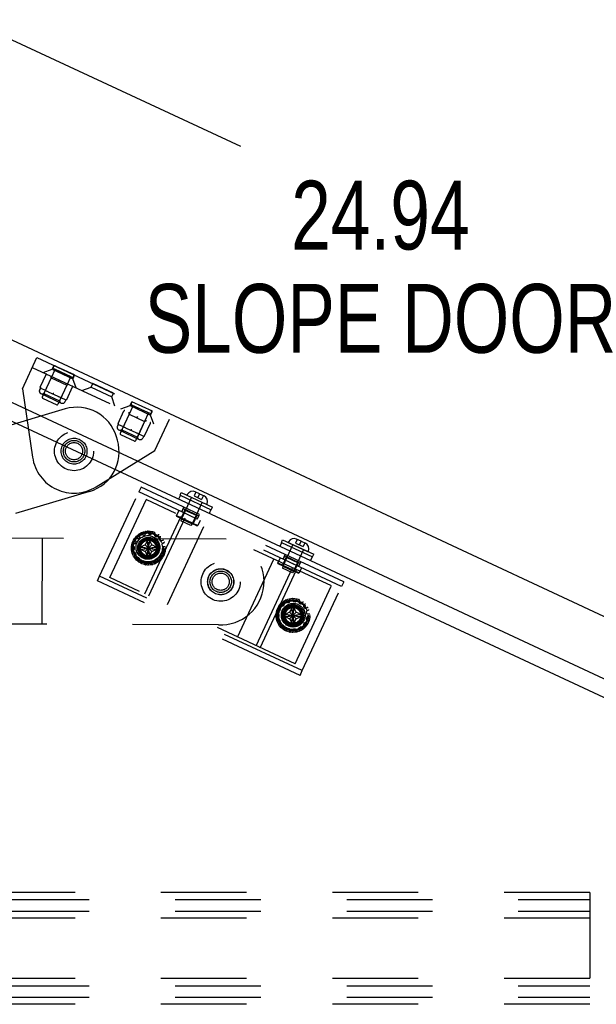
# Model space of a CAD drawing. Header units: inches. Extents: x 0 to 227, y 0 to 147.
# Tile 33 of 247: x 18 to 27, y 81 to 95. Entities that reach past the tile are written whole.
import ezdxf

# ---------------------------------------------------------------- set-up
doc = ezdxf.new("R2010")
doc.units = ezdxf.units.IN
doc.header["$LTSCALE"] = 12.466667
doc.header["$MEASUREMENT"] = 0
doc.linetypes.add('HIDDEN', pattern=[0.2, 0.1, -0.1])
doc.layers.get('0').update_dxf_attribs({"linetype": 'CONTINUOUS'})
for name, color, linetype in [('02___PRT_ALL_AXES', 7, 'CONTINUOUS'), ('DEFAULT_2', 8, 'HIDDEN'), ('DIMENSIONS', 7, 'CONTINUOUS')]:
    doc.layers.add(name, color=color, linetype=linetype)
doc.styles.get("Standard").update_dxf_attribs({"font": 'txt', "width": 0.8})
doc.dimstyles.new('DIMSTYLE_2', dxfattribs={"dimtxt": 1, "dimasz": 1.333333, "dimexe": 0.09, "dimexo": 0.07, "dimgap": 0.0375, "dimtad": 0, "dimtih": 1, "dimtoh": 1, "dimzin": 4, "dimdsep": 46, "dimtxsty": 'Standard', "dimblk": '_FILLED', "dimblk1": '_FILLED', "dimblk2": '_FILLED', "dimcen": 0.09, "dimadec": 0, "dimazin": 0, "dimtfac": 1, "dimtofl": 0, "dimtmove": 0, "dimatfit": 3, "dimldrblk": '_FILLED', "dimfxl": 0, "dimtolj": 1, "dimtzin": 4, "dimarcsym": 0})

# ---------------------------------------------------------------- blocks, each defined once
blk = doc.blocks.new('_FILLED')
at = {"color": 0, "linetype": 'ByBlock'}
blk.add_solid([(0, 0), (-1, 0.2), (-1, -0.2)], dxfattribs=at)
blk = doc.blocks.new('*D12')
at = {"layer": 'DIMENSIONS', "color": 2, "linetype": 'Continuous'}
for p, q in [((11.584, 94.466), (13.418, 98.399)), ((12.911, 97.311), (21.483, 93.314)), ((35.519, 86.769), (28.127, 90.216)), ((34.192, 83.924), (36.026, 87.857))]:
    blk.add_line(p, q, dxfattribs=at)
at = {"layer": 'DIMENSIONS', "color": 2, "linetype": 'Continuous', "xscale": 1.3333333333, "yscale": 1.3333333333, "zscale": 1.3333333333}
for p, rotation in [((12.911, 97.311), 155), ((35.519, 86.769), 335)]:
    blk.add_blockref('_FILLED', p, dxfattribs=dict(at, rotation=rotation))
at = {"layer": 'DIMENSIONS', "color": 2, "linetype": 'Continuous', "insert": (23.627, 92.814), "char_height": 1, "width": 8, "attachment_point": 2, "line_spacing_factor": 0.9}
blk.add_mtext('24.94\\PSLOPE DOOR', dxfattribs=at)

msp = doc.modelspace()

# ---------------------------------------------------------------- linework, layer by layer
at = {"color": 3, "linetype": 'Continuous'}
for p, q in [((11.345, 93.677), (33.741, 83.233)), ((33.417, 82.474), (10.972, 92.94)), ((11.758, 92.304), (32.564, 82.601))]:
    msp.add_line(p, q, dxfattribs=at)
at = {"color": 7, "linetype": 'Continuous'}
for p, q in [((20.891, 88.263), (20.828, 88.293)), ((20.891, 88.263), (20.955, 88.234)), ((20.891, 88.263), (20.891, 88.263)), ((22.364, 87.577), (22.3, 87.606)), ((22.364, 87.576), (22.364, 87.577)), ((22.364, 87.576), (22.427, 87.547))]:
    msp.add_line(p, q, dxfattribs=at)
for centre, radius, start, end in [((20.79, 88.211), 0.09, 65, 151.4167), ((20.719, 88.25), 0.01, 151.4167, 245), ((20.917, 88.152), 0.09, 338.5833, 65), ((20.991, 88.123), 0.01, 245, 338.5833), ((22.262, 87.524), 0.09, 65, 151.4167), ((22.192, 87.563), 0.01, 151.4167, 245), ((22.389, 87.465), 0.09, 338.5833, 65), ((22.464, 87.436), 0.01, 245, 338.5833)]:
    msp.add_arc(centre, radius, start, end, dxfattribs=at)
at = {"layer": '02___PRT_ALL_AXES', "color": 8, "linetype": 'HIDDEN'}
for p, q in [((18.792, 90.074), (18.604, 89.669)), ((19.073, 89.991), (18.773, 90.13)), ((18.792, 90.074), (19.017, 89.969)), ((19.017, 89.969), (18.828, 89.564)), ((19.047, 89.936), (19.073, 89.991)), ((19.314, 89.812), (19.339, 89.866)), ((19.638, 89.727), (19.339, 89.866)), ((19.613, 89.672), (19.638, 89.727)), ((19.88, 89.548), (19.905, 89.602)), ((20.204, 89.463), (19.905, 89.602)), ((19.924, 89.546), (19.735, 89.141)), ((19.924, 89.546), (20.149, 89.441)), ((20.149, 89.441), (19.96, 89.036)), ((20.179, 89.409), (20.204, 89.463)), ((20.631, 88.001), (20.663, 88.069)), ((20.889, 87.963), (20.663, 88.069)), ((20.857, 87.895), (20.631, 88.001)), ((20.857, 87.895), (20.889, 87.963)), ((20.423, 86.657), (20.951, 87.79)), ((18.602, 87.62), (18.598, 86.37)), ((21.443, 86.182), (21.971, 87.315)), ((22.104, 87.314), (22.135, 87.382)), ((22.33, 87.208), (22.104, 87.314)), ((22.362, 87.276), (22.135, 87.382)), ((22.33, 87.208), (22.362, 87.276))]:
    msp.add_line(p, q, dxfattribs=at)
at = {"layer": '02___PRT_ALL_AXES', "color": 7, "linetype": 'Continuous'}
for p, q in [((20.611, 88.243), (20.585, 88.187)), ((20.607, 88.245), (20.624, 88.283)), ((20.607, 88.245), (21.06, 88.033)), ((20.624, 88.283), (21.078, 88.071)), ((21.055, 88.036), (21.03, 87.98)), ((21.06, 88.033), (21.078, 88.071)), ((22.079, 87.558), (22.097, 87.596)), ((22.097, 87.596), (22.55, 87.385)), ((22.084, 87.556), (22.058, 87.501)), ((22.079, 87.558), (22.533, 87.347)), ((22.528, 87.349), (22.502, 87.293)), ((22.533, 87.347), (22.55, 87.385))]:
    msp.add_line(p, q, dxfattribs=at)
at = {"layer": '02___PRT_ALL_AXES', "color": 8, "linetype": 'HIDDEN'}
for centre, radius in [((19.066, 88.884), 0.188), ((19.066, 88.884), 0.156), ((20.139, 87.485), 0.172), ((20.147, 87.475), 0.156), ((21.197, 86.986), 0.19), ((21.197, 86.986), 0.188), ((21.197, 86.986), 0.156), ((22.251, 86.5), 0.172), ((22.247, 86.496), 0.156)]:
    msp.add_circle(centre, radius, dxfattribs=at)
at = {"layer": 'DEFAULT_2', "color": 8, "linetype": 'HIDDEN'}
for p, q in [((18.315, 89.792), (18.526, 90.246)), ((18.526, 90.246), (20.452, 89.348)), ((18.458, 90.101), (20.384, 89.203)), ((18.615, 90.027), (18.748, 90.076)), ((18.773, 90.13), (18.748, 90.076)), ((18.748, 90.076), (19.047, 89.936)), ((18.776, 90.081), (19.034, 89.961)), ((18.574, 89.814), (18.659, 89.996)), ((18.734, 89.95), (18.628, 89.723)), ((18.724, 89.977), (18.734, 89.95)), ((18.734, 89.95), (18.96, 89.844)), ((18.855, 89.915), (18.853, 89.911)), ((19.073, 89.991), (19.047, 89.936)), ((19.096, 89.803), (19.047, 89.936)), ((18.315, 89.792), (18.463, 88.795)), ((18.577, 89.801), (18.564, 89.774)), ((18.579, 89.801), (18.649, 89.768)), ((18.584, 89.721), (18.881, 89.582)), ((18.628, 89.723), (18.601, 89.713)), ((18.628, 89.723), (18.854, 89.617)), ((18.692, 89.748), (18.832, 89.682)), ((18.764, 89.72), (18.762, 89.715)), ((18.96, 89.844), (18.854, 89.617)), ((18.959, 89.634), (19.043, 89.817)), ((18.987, 89.854), (18.96, 89.844)), ((19.181, 89.764), (19.314, 89.812)), ((19.314, 89.812), (19.613, 89.672)), ((18.608, 89.655), (18.815, 89.559)), ((18.854, 89.617), (18.864, 89.59)), ((18.875, 89.662), (18.945, 89.63)), ((18.947, 89.629), (18.934, 89.602)), ((19.661, 89.54), (19.613, 89.672)), ((18.936, 89.498), (17.859, 89.178)), ((19.705, 89.286), (19.79, 89.468)), ((19.747, 89.5), (19.88, 89.548)), ((19.856, 89.449), (19.865, 89.422)), ((19.88, 89.548), (20.179, 89.409)), ((19.908, 89.554), (20.165, 89.434)), ((19.865, 89.422), (19.759, 89.195)), ((19.865, 89.422), (20.092, 89.317)), ((19.987, 89.388), (19.985, 89.383)), ((20.092, 89.317), (19.986, 89.089)), ((20.118, 89.326), (20.092, 89.317)), ((20.227, 89.276), (20.179, 89.409)), ((20.24, 88.894), (20.452, 89.348)), ((19.709, 89.274), (19.696, 89.246)), ((19.71, 89.273), (19.781, 89.24)), ((19.715, 89.193), (20.013, 89.055)), ((19.759, 89.195), (19.733, 89.185)), ((19.759, 89.195), (19.986, 89.089)), ((19.823, 89.22), (19.964, 89.155)), ((19.896, 89.192), (19.894, 89.187)), ((20.09, 89.107), (20.175, 89.289)), ((19.696, 89.045), (19.682, 89.093)), ((19.74, 89.128), (19.947, 89.031)), ((19.986, 89.089), (19.995, 89.063)), ((20.007, 89.135), (20.077, 89.102)), ((20.078, 89.101), (20.066, 89.074)), ((19.387, 88.366), (20.24, 88.894)), ((19.292, 88.299), (18.214, 87.98)), ((19.437, 87.068), (20.008, 88.291)), ((20.039, 88.359), (20.008, 88.291)), ((22.953, 86.918), (20.008, 88.291)), ((22.985, 86.986), (20.039, 88.359)), ((20.837, 88.289), (20.811, 88.234)), ((19.588, 87.047), (20.116, 88.18)), ((22.806, 86.925), (20.116, 88.18)), ((20.774, 88.213), (20.627, 87.899)), ((20.715, 88.24), (20.987, 88.114)), ((20.811, 88.234), (20.92, 88.183)), ((20.891, 88.263), (20.866, 88.209)), ((20.946, 88.238), (20.92, 88.183)), ((20.59, 88.02), (20.556, 87.947)), ((20.677, 88.028), (20.624, 87.915)), ((20.654, 88.049), (20.631, 88)), ((20.654, 88.049), (20.88, 87.944)), ((20.677, 88.028), (20.672, 88.041)), ((20.677, 88.028), (20.849, 87.948)), ((20.928, 88.141), (20.782, 87.827)), ((20.094, 86.811), (20.622, 87.943)), ((20.154, 86.783), (20.682, 87.915)), ((20.561, 87.934), (20.556, 87.947)), ((20.556, 87.947), (20.864, 87.803)), ((20.851, 87.799), (20.561, 87.934)), ((20.624, 87.915), (20.611, 87.911)), ((20.627, 87.899), (20.62, 87.871)), ((20.765, 87.803), (20.62, 87.871)), ((20.627, 87.899), (20.782, 87.827)), ((20.849, 87.948), (20.796, 87.835)), ((20.849, 87.948), (20.862, 87.952)), ((20.88, 87.944), (20.857, 87.895)), ((20.898, 87.876), (20.864, 87.803)), ((20.782, 87.827), (20.765, 87.803)), ((20.796, 87.835), (20.801, 87.822)), ((20.851, 87.799), (20.864, 87.803)), ((12.68, 87.641), (21.277, 87.611)), ((19.965, 87.578), (19.943, 87.596)), ((19.969, 87.632), (19.993, 87.617)), ((20.005, 87.618), (20.02, 87.631)), ((20.023, 87.643), (20.01, 87.669)), ((20.048, 87.691), (20.064, 87.667)), ((20.076, 87.663), (20.095, 87.67)), ((20.129, 87.58), (20.098, 87.525)), ((20.102, 87.679), (20.101, 87.708)), ((20.129, 87.335), (20.165, 87.616)), ((20.129, 87.616), (20.129, 87.615)), ((20.165, 87.335), (20.129, 87.616)), ((20.129, 87.615), (20.129, 87.58)), ((20.129, 87.371), (20.165, 87.58)), ((20.165, 87.371), (20.129, 87.58)), ((20.145, 87.713), (20.15, 87.684)), ((20.158, 87.676), (20.178, 87.674)), ((20.165, 87.615), (20.165, 87.616)), ((20.165, 87.58), (20.165, 87.615)), ((20.197, 87.525), (20.165, 87.58)), ((20.189, 87.68), (20.199, 87.707)), ((20.241, 87.693), (20.234, 87.665)), ((20.239, 87.654), (20.256, 87.644)), ((20.268, 87.646), (20.289, 87.666)), ((20.322, 87.636), (20.304, 87.614)), ((20.304, 87.602), (20.316, 87.585)), ((20.327, 87.582), (20.354, 87.592)), ((22.31, 87.602), (22.284, 87.547)), ((22.364, 87.576), (22.339, 87.522)), ((19.939, 87.495), (19.912, 87.503)), ((19.912, 87.448), (19.939, 87.456)), ((19.921, 87.546), (19.949, 87.542)), ((19.946, 87.465), (19.946, 87.485)), ((19.96, 87.548), (19.968, 87.566)), ((20.007, 87.457), (20.288, 87.493)), ((20.008, 87.493), (20.007, 87.493)), ((20.007, 87.493), (20.288, 87.457)), ((20.007, 87.457), (20.008, 87.457)), ((20.043, 87.493), (20.008, 87.493)), ((20.008, 87.457), (20.043, 87.457)), ((20.098, 87.525), (20.043, 87.493)), ((20.043, 87.457), (20.252, 87.493)), ((20.043, 87.493), (20.252, 87.457)), ((20.043, 87.457), (20.098, 87.426)), ((20.098, 87.426), (20.197, 87.525)), ((20.197, 87.426), (20.098, 87.525)), ((20.252, 87.493), (20.197, 87.525)), ((20.197, 87.426), (20.252, 87.457)), ((20.287, 87.493), (20.252, 87.493)), ((20.252, 87.457), (20.287, 87.457)), ((20.288, 87.493), (20.287, 87.493)), ((20.287, 87.457), (20.288, 87.457)), ((20.342, 87.527), (20.346, 87.507)), ((20.346, 87.443), (20.342, 87.424)), ((20.372, 87.551), (20.347, 87.538)), ((20.355, 87.499), (20.384, 87.497)), ((20.384, 87.453), (20.355, 87.451)), ((22.247, 87.526), (22.1, 87.212)), ((22.188, 87.554), (22.46, 87.427)), ((22.401, 87.454), (22.254, 87.14)), ((22.284, 87.547), (22.393, 87.497)), ((22.418, 87.551), (22.393, 87.497)), ((19.949, 87.408), (19.921, 87.405)), ((19.943, 87.354), (19.965, 87.373)), ((19.968, 87.384), (19.96, 87.403)), ((19.993, 87.334), (19.969, 87.318)), ((20.02, 87.319), (20.005, 87.333)), ((20.01, 87.282), (20.023, 87.307)), ((20.095, 87.281), (20.076, 87.287)), ((20.098, 87.426), (20.129, 87.371)), ((20.129, 87.371), (20.129, 87.336)), ((20.129, 87.336), (20.129, 87.335)), ((20.165, 87.371), (20.197, 87.426)), ((20.165, 87.336), (20.165, 87.371)), ((20.165, 87.335), (20.165, 87.336)), ((20.256, 87.306), (20.239, 87.296)), ((20.289, 87.285), (20.268, 87.305)), ((20.316, 87.365), (20.304, 87.349)), ((20.304, 87.337), (20.322, 87.314)), ((20.354, 87.359), (20.327, 87.369)), ((20.347, 87.413), (20.372, 87.399)), ((22.063, 87.333), (22.029, 87.26)), ((22.149, 87.341), (22.097, 87.229)), ((22.127, 87.363), (22.104, 87.314)), ((22.127, 87.363), (22.353, 87.257)), ((22.149, 87.341), (22.145, 87.354)), ((22.149, 87.341), (22.322, 87.261)), ((20.064, 87.283), (20.048, 87.26)), ((20.101, 87.242), (20.102, 87.271)), ((20.15, 87.266), (20.145, 87.238)), ((20.178, 87.276), (20.158, 87.274)), ((20.199, 87.244), (20.189, 87.27)), ((20.234, 87.285), (20.241, 87.257)), ((21.712, 86.056), (22.24, 87.189)), ((21.772, 86.028), (22.3, 87.161)), ((22.034, 87.247), (22.029, 87.26)), ((22.029, 87.26), (22.337, 87.117)), ((22.324, 87.112), (22.034, 87.247)), ((22.097, 87.229), (22.084, 87.224)), ((22.1, 87.212), (22.093, 87.184)), ((22.238, 87.117), (22.093, 87.184)), ((22.1, 87.212), (22.254, 87.14)), ((22.322, 87.261), (22.269, 87.148)), ((22.269, 87.148), (22.274, 87.135)), ((22.322, 87.261), (22.335, 87.266)), ((22.353, 87.257), (22.33, 87.208)), ((22.371, 87.189), (22.337, 87.117)), ((19.405, 87), (19.437, 87.068)), ((22.383, 85.694), (19.437, 87.068)), ((22.278, 85.792), (19.588, 87.047)), ((22.254, 87.14), (22.238, 87.117)), ((22.324, 87.112), (22.337, 87.117)), ((22.351, 85.626), (19.405, 87)), ((22.278, 85.792), (22.806, 86.925)), ((22.383, 85.694), (22.953, 86.918)), ((22.985, 86.986), (22.953, 86.918)), ((22.201, 86.7), (22.2, 86.729)), ((22.244, 86.734), (22.249, 86.705)), ((22.288, 86.701), (22.299, 86.728)), ((22.341, 86.714), (22.334, 86.686)), ((22.064, 86.599), (22.042, 86.617)), ((22.059, 86.569), (22.067, 86.587)), ((22.068, 86.653), (22.093, 86.638)), ((22.105, 86.639), (22.12, 86.652)), ((22.122, 86.664), (22.109, 86.69)), ((22.148, 86.712), (22.164, 86.688)), ((22.175, 86.684), (22.194, 86.691)), ((22.229, 86.601), (22.197, 86.546)), ((22.229, 86.356), (22.265, 86.637)), ((22.229, 86.637), (22.229, 86.636)), ((22.265, 86.356), (22.229, 86.637)), ((22.229, 86.636), (22.229, 86.601)), ((22.229, 86.392), (22.265, 86.601)), ((22.265, 86.392), (22.229, 86.601)), ((22.258, 86.697), (22.278, 86.695)), ((22.265, 86.636), (22.265, 86.637)), ((22.265, 86.601), (22.265, 86.636)), ((22.296, 86.546), (22.265, 86.601)), ((22.338, 86.675), (22.356, 86.665)), ((22.368, 86.667), (22.388, 86.687)), ((22.403, 86.623), (22.415, 86.606)), ((22.421, 86.657), (22.404, 86.635)), ((22.427, 86.603), (22.454, 86.613)), ((22.472, 86.572), (22.446, 86.559)), ((22.038, 86.516), (22.011, 86.524)), ((22.011, 86.469), (22.038, 86.477)), ((22.02, 86.567), (22.048, 86.563)), ((22.048, 86.43), (22.02, 86.426)), ((22.046, 86.486), (22.046, 86.506)), ((22.106, 86.478), (22.387, 86.514)), ((22.107, 86.514), (22.106, 86.514)), ((22.106, 86.514), (22.387, 86.478)), ((22.106, 86.478), (22.107, 86.478)), ((22.142, 86.514), (22.107, 86.514)), ((22.107, 86.478), (22.142, 86.478)), ((22.197, 86.546), (22.142, 86.514)), ((22.142, 86.478), (22.351, 86.514)), ((22.142, 86.514), (22.351, 86.478)), ((22.142, 86.478), (22.197, 86.447)), ((22.197, 86.447), (22.296, 86.546)), ((22.296, 86.447), (22.197, 86.546)), ((22.197, 86.447), (22.229, 86.392)), ((22.265, 86.392), (22.296, 86.447)), ((22.351, 86.514), (22.296, 86.546)), ((22.296, 86.447), (22.351, 86.478)), ((22.386, 86.514), (22.351, 86.514)), ((22.351, 86.478), (22.386, 86.478)), ((22.387, 86.514), (22.386, 86.514)), ((22.386, 86.478), (22.387, 86.478)), ((22.441, 86.548), (22.445, 86.528)), ((22.445, 86.464), (22.441, 86.445)), ((22.446, 86.434), (22.472, 86.42)), ((22.454, 86.52), (22.483, 86.518)), ((22.483, 86.474), (22.454, 86.472)), ((21.164, 86.361), (17.867, 86.372)), ((22.042, 86.375), (22.064, 86.394)), ((22.067, 86.405), (22.059, 86.424)), ((22.093, 86.355), (22.068, 86.34)), ((22.12, 86.34), (22.105, 86.354)), ((22.109, 86.303), (22.122, 86.329)), ((22.164, 86.304), (22.148, 86.281)), ((22.194, 86.302), (22.175, 86.308)), ((22.2, 86.264), (22.201, 86.292)), ((22.229, 86.392), (22.229, 86.357)), ((22.229, 86.357), (22.229, 86.356)), ((22.249, 86.287), (22.244, 86.259)), ((22.278, 86.298), (22.258, 86.295)), ((22.265, 86.357), (22.265, 86.392)), ((22.265, 86.356), (22.265, 86.357)), ((22.299, 86.265), (22.288, 86.291)), ((22.334, 86.306), (22.341, 86.278)), ((22.356, 86.327), (22.338, 86.317)), ((22.388, 86.306), (22.368, 86.326)), ((22.415, 86.386), (22.403, 86.37)), ((22.404, 86.358), (22.421, 86.335)), ((22.454, 86.38), (22.427, 86.39)), ((22.351, 85.626), (22.383, 85.694)), ((26.561, 82.47), (10.561, 82.47)), ((26.561, 82.47), (26.561, 80.845)), ((10.561, 82.366), (26.561, 82.366)), ((10.561, 82.199), (26.561, 82.199)), ((26.561, 82.095), (10.561, 82.095)), ((26.561, 81.22), (10.561, 81.22)), ((10.561, 81.116), (26.561, 81.116)), ((10.561, 80.949), (26.561, 80.949)), ((26.561, 80.845), (10.561, 80.845))]:
    msp.add_line(p, q, dxfattribs=at)
for points in [[(18.662, 90), (18.662, 89.999), (18.662, 89.998), (18.663, 89.997), (18.663, 89.996), (18.663, 89.995), (18.663, 89.994)], [(18.853, 89.911), (18.852, 89.91), (18.851, 89.91), (18.85, 89.91), (18.849, 89.909), (18.848, 89.909), (18.847, 89.908)], [(18.853, 89.911), (18.854, 89.91), (18.854, 89.909), (18.855, 89.907), (18.855, 89.906), (18.855, 89.905), (18.856, 89.904)], [(18.578, 89.812), (18.577, 89.811), (18.576, 89.811), (18.576, 89.81), (18.575, 89.81), (18.574, 89.809), (18.573, 89.809)], [(18.649, 89.768), (18.656, 89.765), (18.662, 89.762), (18.67, 89.758), (18.677, 89.755), (18.684, 89.751), (18.692, 89.748)], [(18.762, 89.726), (18.762, 89.725), (18.762, 89.724), (18.763, 89.723), (18.763, 89.722), (18.764, 89.721), (18.764, 89.72)], [(18.771, 89.722), (18.77, 89.722), (18.769, 89.721), (18.768, 89.721), (18.766, 89.72), (18.765, 89.72), (18.764, 89.72)], [(19.044, 89.822), (19.044, 89.821), (19.043, 89.821), (19.042, 89.82), (19.041, 89.82), (19.04, 89.819), (19.039, 89.819)], [(18.832, 89.682), (18.84, 89.679), (18.847, 89.675), (18.855, 89.672), (18.862, 89.669), (18.868, 89.665), (18.875, 89.662)], [(18.954, 89.637), (18.954, 89.635), (18.955, 89.634), (18.955, 89.633), (18.955, 89.632), (18.955, 89.631), (18.955, 89.63)], [(19.794, 89.472), (19.794, 89.471), (19.794, 89.47), (19.794, 89.469), (19.794, 89.468), (19.795, 89.467), (19.795, 89.466)], [(19.985, 89.383), (19.984, 89.383), (19.983, 89.382), (19.981, 89.382), (19.98, 89.382), (19.979, 89.381), (19.978, 89.381)], [(19.985, 89.383), (19.985, 89.382), (19.986, 89.381), (19.986, 89.38), (19.987, 89.379), (19.987, 89.378), (19.987, 89.377)], [(20.176, 89.294), (20.175, 89.294), (20.174, 89.293), (20.173, 89.293), (20.172, 89.292), (20.171, 89.292), (20.17, 89.291)], [(19.71, 89.284), (19.709, 89.284), (19.708, 89.283), (19.707, 89.283), (19.706, 89.282), (19.705, 89.282), (19.705, 89.281)], [(19.781, 89.24), (19.787, 89.237), (19.794, 89.234), (19.801, 89.231), (19.808, 89.227), (19.816, 89.224), (19.823, 89.22)], [(19.893, 89.199), (19.894, 89.198), (19.894, 89.196), (19.894, 89.195), (19.895, 89.194), (19.895, 89.193), (19.896, 89.192)], [(19.902, 89.194), (19.901, 89.194), (19.9, 89.193), (19.899, 89.193), (19.898, 89.193), (19.897, 89.192), (19.896, 89.192)], [(19.964, 89.155), (19.971, 89.151), (19.979, 89.148), (19.986, 89.144), (19.993, 89.141), (20, 89.138), (20.007, 89.135)], [(20.086, 89.109), (20.086, 89.108), (20.086, 89.107), (20.086, 89.106), (20.086, 89.105), (20.087, 89.104), (20.087, 89.103)], [(20.147, 87.616), (20.144, 87.616), (20.141, 87.616), (20.138, 87.616), (20.135, 87.616), (20.132, 87.616), (20.129, 87.616)], [(20.165, 87.616), (20.162, 87.616), (20.159, 87.616), (20.156, 87.616), (20.153, 87.616), (20.15, 87.616), (20.147, 87.616)], [(20.007, 87.493), (20.007, 87.487), (20.007, 87.481), (20.007, 87.475), (20.007, 87.469), (20.007, 87.463), (20.007, 87.457)], [(20.288, 87.457), (20.288, 87.463), (20.288, 87.469), (20.288, 87.475), (20.288, 87.481), (20.288, 87.487), (20.288, 87.493)], [(20.129, 87.335), (20.132, 87.335), (20.135, 87.335), (20.138, 87.335), (20.141, 87.335), (20.144, 87.335), (20.147, 87.335)], [(20.147, 87.335), (20.15, 87.335), (20.153, 87.335), (20.156, 87.335), (20.159, 87.335), (20.162, 87.335), (20.165, 87.335)], [(22.247, 86.637), (22.244, 86.637), (22.241, 86.637), (22.238, 86.637), (22.235, 86.637), (22.232, 86.637), (22.229, 86.637)], [(22.265, 86.637), (22.262, 86.637), (22.259, 86.637), (22.256, 86.637), (22.253, 86.637), (22.25, 86.637), (22.247, 86.637)], [(22.106, 86.514), (22.106, 86.508), (22.106, 86.502), (22.106, 86.496), (22.106, 86.49), (22.106, 86.484), (22.106, 86.478)], [(22.387, 86.478), (22.387, 86.484), (22.387, 86.49), (22.387, 86.496), (22.387, 86.502), (22.387, 86.508), (22.387, 86.514)], [(22.229, 86.356), (22.232, 86.356), (22.235, 86.356), (22.238, 86.356), (22.241, 86.356), (22.244, 86.356), (22.247, 86.356)], [(22.247, 86.356), (22.25, 86.356), (22.253, 86.356), (22.256, 86.356), (22.259, 86.356), (22.262, 86.356), (22.265, 86.356)]]:
    msp.add_lwpolyline(points, dxfattribs=at)
for centre, radius in [((19.066, 88.884), 0.284), ((19.066, 88.884), 0.125), ((20.147, 87.475), 0.246), ((20.139, 87.485), 0.22), ((20.147, 87.475), 0.226), ((20.139, 87.485), 0.21), ((20.139, 87.485), 0.172), ((20.139, 87.485), 0.135), ((20.147, 87.475), 0.143), ((20.139, 87.485), 0.125), ((20.147, 87.475), 0.128), ((20.147, 87.475), 0.124), ((20.147, 87.475), 0.114), ((21.197, 86.986), 0.284), ((21.197, 86.986), 0.125), ((22.247, 86.496), 0.246), ((22.247, 86.496), 0.226), ((22.251, 86.5), 0.22), ((22.251, 86.5), 0.21), ((22.251, 86.5), 0.172), ((22.247, 86.496), 0.143), ((22.251, 86.5), 0.135), ((22.247, 86.496), 0.128), ((22.247, 86.496), 0.124), ((22.251, 86.5), 0.125), ((22.247, 86.496), 0.114)]:
    msp.add_circle(centre, radius, dxfattribs=at)
for centre, radius, start, end in [((18.785, 90.101), 0.0215, 65, 245), ((18.668, 89.992), 0.01, 65, 155), ((19.043, 89.981), 0.0215, 245, 65), ((18.601, 89.757), 0.04, 155, 245), ((18.583, 89.81), 0.01, 155, 245), ((19.034, 89.821), 0.01, 335, 65), ((18.613, 89.664), 0.01, 155, 245), ((18.898, 89.619), 0.04, 245, 335), ((18.949, 89.639), 0.01, 245, 335), ((19.917, 89.573), 0.0215, 65, 245), ((18.819, 89.568), 0.01, 245, 335), ((19.107, 88.922), 0.6, 16.5, 106.5), ((19.799, 89.464), 0.01, 65, 155), ((20.174, 89.453), 0.0215, 245, 65), ((20.166, 89.293), 0.01, 335, 65), ((19.732, 89.23), 0.04, 155, 245), ((19.715, 89.282), 0.01, 155, 245), ((19.121, 88.874), 0.6, 286.5, 16.5), ((19.744, 89.137), 0.01, 155, 245), ((19.951, 89.04), 0.01, 245, 335), ((20.029, 89.091), 0.04, 245, 335), ((20.081, 89.111), 0.01, 245, 335), ((19.066, 88.884), 0.61, 188.4449, 301.793), ((20.111, 87.708), 0.01, 98.9326, 181.8493), ((20.135, 87.711), 0.01, 10.1507, 93.0674), ((19.95, 87.604), 0.01, 146.9326, 229.8493), ((19.964, 87.624), 0.01, 58.1507, 141.0674), ((19.959, 87.57), 0.01, 336, 49.8493), ((19.999, 87.625), 0.01, 238.1507, 312), ((20.019, 87.673), 0.01, 122.9326, 205.8493), ((20.014, 87.639), 0.01, 312, 25.8493), ((20.04, 87.685), 0.01, 34.1507, 117.0674), ((20.073, 87.673), 0.01, 214.1507, 288), ((20.092, 87.679), 0.01, 288, 1.8493), ((20.159, 87.686), 0.01, 190.1507, 264), ((20.179, 87.684), 0.01, 264, 337.8493), ((20.209, 87.703), 0.01, 74.9326, 157.8493), ((20.244, 87.663), 0.01, 166.1507, 240), ((20.232, 87.696), 0.01, 346.1507, 69.0674), ((20.261, 87.653), 0.01, 240, 313.8493), ((20.296, 87.659), 0.01, 50.9326, 133.8493), ((20.312, 87.607), 0.01, 142.1507, 216), ((20.324, 87.591), 0.01, 216, 289.8493), ((20.314, 87.642), 0.01, 322.1507, 45.0674), ((20.358, 87.582), 0.01, 26.9326, 109.8493), ((21.199, 86.988), 0.628, 266.8166, 82.8589), ((19.914, 87.512), 0.01, 170.9326, 253.8493), ((19.914, 87.438), 0.01, 106.1507, 189.0674), ((19.919, 87.536), 0.01, 82.1507, 165.0674), ((19.936, 87.485), 0.01, 0, 73.8493), ((19.936, 87.465), 0.01, 286.1507, 360), ((19.951, 87.552), 0.01, 262.1507, 336), ((20.352, 87.529), 0.01, 118.1507, 192), ((20.356, 87.509), 0.01, 192, 265.8493), ((20.356, 87.441), 0.01, 94.1507, 168), ((20.368, 87.56), 0.01, 298.1507, 21.0674), ((20.383, 87.487), 0.01, 2.9326, 85.8493), ((20.383, 87.463), 0.01, 274.1507, 357.0674), ((19.919, 87.414), 0.01, 194.9326, 277.8493), ((19.95, 87.347), 0.01, 130.1507, 213.0674), ((19.951, 87.399), 0.01, 24, 97.8493), ((19.964, 87.327), 0.01, 218.9326, 301.8493), ((19.959, 87.38), 0.01, 310.1507, 24), ((19.999, 87.325), 0.01, 48, 121.8493), ((20.014, 87.312), 0.01, 334.1507, 48), ((20.073, 87.278), 0.01, 72, 145.8493), ((20.244, 87.288), 0.01, 120, 193.8493), ((20.261, 87.298), 0.01, 46.1507, 120), ((20.312, 87.343), 0.01, 144, 217.8493), ((20.324, 87.359), 0.01, 70.1507, 144), ((20.314, 87.308), 0.01, 314.9326, 37.8493), ((20.352, 87.422), 0.01, 168, 241.8493), ((20.358, 87.368), 0.01, 250.1507, 333.0674), ((20.368, 87.39), 0.01, 338.9326, 61.8493), ((20.019, 87.277), 0.01, 154.1507, 237.0674), ((20.04, 87.265), 0.01, 242.9326, 325.8493), ((20.092, 87.272), 0.01, 358.1507, 72), ((20.111, 87.242), 0.01, 178.1507, 261.0674), ((20.135, 87.24), 0.01, 266.9326, 349.8493), ((20.159, 87.264), 0.01, 96, 169.8493), ((20.179, 87.266), 0.01, 22.1507, 96), ((20.209, 87.247), 0.01, 202.1507, 285.0674), ((20.232, 87.255), 0.01, 290.9326, 13.8493), ((20.296, 87.292), 0.01, 226.1507, 309.0674), ((22.139, 86.707), 0.01, 34.1507, 117.0674), ((22.21, 86.73), 0.01, 98.9326, 181.8493), ((22.234, 86.732), 0.01, 10.1507, 93.0674), ((22.308, 86.724), 0.01, 74.9326, 157.8493), ((22.331, 86.717), 0.01, 346.1507, 69.0674), ((22.049, 86.625), 0.01, 146.9326, 229.8493), ((22.063, 86.645), 0.01, 58.1507, 141.0674), ((22.058, 86.591), 0.01, 336, 49.8493), ((22.098, 86.646), 0.01, 238.1507, 312), ((22.118, 86.694), 0.01, 122.9326, 205.8493), ((22.113, 86.66), 0.01, 312, 25.8493), ((22.172, 86.694), 0.01, 214.1507, 288), ((22.191, 86.7), 0.01, 288, 1.8493), ((22.259, 86.707), 0.01, 190.1507, 264), ((22.279, 86.705), 0.01, 264, 337.8493), ((22.343, 86.684), 0.01, 166.1507, 240), ((22.361, 86.674), 0.01, 240, 313.8493), ((22.395, 86.68), 0.01, 50.9326, 133.8493), ((22.411, 86.628), 0.01, 142.1507, 216), ((22.423, 86.612), 0.01, 216, 289.8493), ((22.413, 86.663), 0.01, 322.1507, 45.0674), ((22.457, 86.603), 0.01, 26.9326, 109.8493), ((22.467, 86.581), 0.01, 298.1507, 21.0674), ((22.014, 86.534), 0.01, 170.9326, 253.8493), ((22.014, 86.459), 0.01, 106.1507, 189.0674), ((22.019, 86.557), 0.01, 82.1507, 165.0674), ((22.019, 86.436), 0.01, 194.9326, 277.8493), ((22.036, 86.506), 0.01, 0, 73.8493), ((22.036, 86.486), 0.01, 286.1507, 360), ((22.05, 86.573), 0.01, 262.1507, 336), ((22.05, 86.42), 0.01, 24, 97.8493), ((22.451, 86.55), 0.01, 118.1507, 192), ((22.451, 86.443), 0.01, 168, 241.8493), ((22.455, 86.53), 0.01, 192, 265.8493), ((22.455, 86.462), 0.01, 94.1507, 168), ((22.482, 86.508), 0.01, 2.9326, 85.8493), ((22.482, 86.484), 0.01, 274.1507, 357.0674), ((22.049, 86.368), 0.01, 130.1507, 213.0674), ((22.063, 86.348), 0.01, 218.9326, 301.8493), ((22.058, 86.401), 0.01, 310.1507, 24), ((22.098, 86.346), 0.01, 48, 121.8493), ((22.118, 86.298), 0.01, 154.1507, 237.0674), ((22.113, 86.333), 0.01, 334.1507, 48), ((22.172, 86.299), 0.01, 72, 145.8493), ((22.191, 86.293), 0.01, 358.1507, 72), ((22.259, 86.285), 0.01, 96, 169.8493), ((22.279, 86.288), 0.01, 22.1507, 96), ((22.343, 86.309), 0.01, 120, 193.8493), ((22.361, 86.319), 0.01, 46.1507, 120), ((22.395, 86.313), 0.01, 226.1507, 309.0674), ((22.411, 86.364), 0.01, 144, 217.8493), ((22.423, 86.38), 0.01, 70.1507, 144), ((22.413, 86.329), 0.01, 314.9326, 37.8493), ((22.457, 86.389), 0.01, 250.1507, 333.0674), ((22.467, 86.412), 0.01, 338.9326, 61.8493), ((22.139, 86.286), 0.01, 242.9326, 325.8493), ((22.21, 86.263), 0.01, 178.1507, 261.0674), ((22.234, 86.261), 0.01, 266.9326, 349.8493), ((22.308, 86.268), 0.01, 202.1507, 285.0674), ((22.331, 86.276), 0.01, 290.9326, 13.8493)]:
    msp.add_arc(centre, radius, start, end, dxfattribs=at)

# ---------------------------------------------------------------- dimensions: what is measured, and where the dimension line sits
at = {"layer": 'DIMENSIONS', "color": 2, "linetype": 'Continuous'}
dim = msp.add_linear_dim(base=(12.911, 97.311), p1=(34.162, 83.86), p2=(11.555, 94.403), angle=155, text='<>\\PSLOPE DOOR', dimstyle='DIMSTYLE_2', dxfattribs=at)
dim.commit()
dim.dimension.update_dxf_attribs({"geometry": '*D12', "text_midpoint": (23.627, 91.564), "dimtype": 160})

doc.saveas('drawing.dxf')
